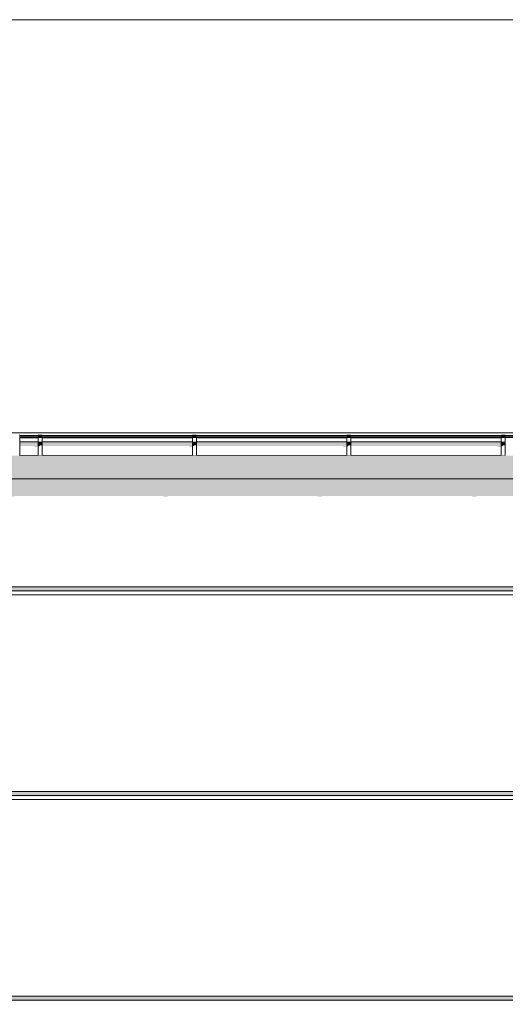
# Model space of a CAD drawing. Header units: millimetres. Extents: x 11 to 58287, y -2 to 19922.
# Tile 68 of 86: x 34422 to 36792, y 14592 to 19402. Entities that reach past the tile are written whole.
import ezdxf

# ---------------------------------------------------------------- set-up
doc = ezdxf.new("R2010")
doc.units = ezdxf.units.MM
doc.header["$MEASUREMENT"] = 0
doc.linetypes.add('Wipeout_Contour', pattern=[1000, 0, -1000])
for name, color, linetype in [('Nowe_A__DACHY', 7, 'Continuous'), ('Nowe_A__SCIANY', 7, 'Continuous'), ('Nowe_A_WN_WYPOSAZENIE', 7, 'Continuous')]:
    doc.layers.add(name, color=color, linetype=linetype)
for name, color, linetype, lineweight in [('Nowe_A__DACHY_Nr_pióra__92', 7, 'Continuous', 13), ('Nowe_A__SCIANY_Nr_pióra__87', 7, 'Continuous', 13), ('Nowe_A_WN_WYPOSAZENIE_Nr_pióra__2', 7, 'Continuous', 13)]:
    doc.layers.add(name, color=color, linetype=linetype, lineweight=lineweight)

# ---------------------------------------------------------------- blocks, each defined once
blk = doc.blocks.new('ElemPrzekroju_2_1', base_point=(46338.2, 11312))
at = {"color": 254, "linetype": 'Wipeout_Contour', "lineweight": 0, "ltscale": 460591.834637}
blk.add_wipeout([(28131.6, 17121.1), (28134.6, 17121.1), (28134.6, 17041.1), (28131.6, 17041.1), (28131.6, 16632), (40450.5, 16632), (40450.5, 17041.1), (40448.2, 17041.1), (40448.2, 17121.1), (40450.5, 17121.1), (40450.5, 17159.6), (28131.6, 17159.6)], dxfattribs=at).dxf.layer = 'Nowe_A__SCIANY'
at = {"color": 254, "linetype": 'Wipeout_Contour', "lineweight": 0, "ltscale": 152815.570963}
blk.add_wipeout([(28131.6, 16632), (28131.6, 16612), (40450.5, 16612), (40450.5, 16632)], dxfattribs=at).dxf.layer = 'Nowe_A__SCIANY'
at = {"layer": 'Nowe_A__SCIANY', "linetype": 'Continuous', "lineweight": 0, "true_color": 0x000000}
blk.add_hatch(color=18, dxfattribs=at).paths.add_polyline_path([(28131.6, 16632), (28131.6, 16612), (40450.5, 16612), (40450.5, 16632)])
at = {"color": 254, "linetype": 'Wipeout_Contour', "lineweight": 0, "ltscale": 152780.036503}
blk.add_wipeout([(28131.6, 16612), (28131.6, 16592), (40450.5, 16592), (40450.5, 16612)], dxfattribs=at).dxf.layer = 'Nowe_A__SCIANY'
at = {"layer": 'Nowe_A__SCIANY', "linetype": 'Continuous', "lineweight": 0, "true_color": 0x000000}
blk.add_hatch(color=18, dxfattribs=at).paths.add_polyline_path([(28131.6, 17159.6), (28131.6, 17121.1), (28134.6, 17121.1), (28134.6, 17075), (28229.6, 17075), (28230.3, 17071.7), (28250.3, 17071.7), (28252.6, 17075), (28321.6, 17075), (28326.8, 17053.1), (28329.8, 17053.1), (28345.2, 17075), (28429.6, 17075), (28430.3, 17071.7), (28450.3, 17071.7), (28452.6, 17075), (29249.6, 17075), (29250.3, 17071.7), (29270.3, 17071.7), (29272.6, 17075), (30069.6, 17075), (30070.3, 17071.7), (30090.3, 17071.7), (30092.6, 17075), (30889.6, 17075), (30890.3, 17071.7), (30910.3, 17071.7), (30912.6, 17075), (31709.6, 17075), (31710.3, 17071.7), (31730.3, 17071.7), (31732.6, 17075), (32529.6, 17075), (32530.3, 17071.7), (32550.3, 17071.7), (32552.6, 17075), (33349.6, 17075), (33350.3, 17071.7), (33370.3, 17071.7), (33372.6, 17075), (34169.5, 17075), (34170.3, 17071.7), (34190.3, 17071.7), (34192.6, 17075), (34261.6, 17075), (34266.8, 17053.1), (34269.8, 17053.1), (34285.2, 17075), (34369.5, 17075), (34370.3, 17071.7), (34390.3, 17071.7), (34392.6, 17075), (35123.2, 17075), (35123.9, 17071.7), (35143.9, 17071.7), (35146.2, 17075), (35876.8, 17075), (35877.5, 17071.7), (35897.5, 17071.7), (35899.9, 17075), (36630.4, 17075), (36631.1, 17071.7), (36651.1, 17071.7), (36653.5, 17075), (37384, 17075), (37384.8, 17071.7), (37404.8, 17071.7), (37407.1, 17075), (38137.6, 17075), (38138.4, 17071.7), (38158.4, 17071.7), (38160.7, 17075), (38891.2, 17075), (38892, 17071.7), (38912, 17071.7), (38914.3, 17075), (39644.8, 17075), (39645.6, 17071.7), (39665.6, 17071.7), (39667.9, 17075), (40276, 17075), (40276.5, 17072.8), (40338.5, 17000), (40338.5, 16959.1), (40337.1, 16956.1), (40334.1, 16936.6), (40334.1, 16856.6), (40338.5, 16844.7), (40338.5, 16632), (40450.5, 16632), (40450.5, 17041.1), (40448.2, 17041.1), (40448.2, 17121.1), (40450.5, 17121.1), (40450.5, 17159.6)])
at = {"layer": 'Nowe_A__SCIANY_Nr_pióra__87', "color": 7, "linetype": 'Continuous', "lineweight": 13}
blk.add_line((28131.6, 16632), (40450.5, 16632), dxfattribs=at)
at = {"color": 254, "linetype": 'Wipeout_Contour', "lineweight": 0, "ltscale": 151929.9724}
blk.add_wipeout([(28131.6, 16592), (28131.6, 15632), (40450.5, 15632), (40450.5, 16592)], dxfattribs=at).dxf.layer = 'Nowe_A__SCIANY'
at = {"layer": 'Nowe_A__SCIANY', "linetype": 'Continuous', "lineweight": 0, "true_color": 0x000000}
blk.add_hatch(color=18, dxfattribs=at).paths.add_polyline_path([(28131.6, 16608.6), (40321.9, 16608.6), (40338.5, 16592), (40450.5, 16592), (40450.5, 16612), (28131.6, 16612)])
at = {"layer": 'Nowe_A__SCIANY_Nr_pióra__87', "color": 7, "linetype": 'Continuous', "lineweight": 13}
for p, q in [((28131.6, 16612), (40450.5, 16612)), ((28131.6, 16592), (40450.5, 16592))]:
    blk.add_line(p, q, dxfattribs=at)
at = {"color": 254, "linetype": 'Wipeout_Contour', "lineweight": 0, "ltscale": 302161.015242}
blk.add_wipeout([(28131.6, 15632), (28131.6, 15621.1), (28134.6, 15621.1), (28134.6, 15612), (40448.2, 15612), (40448.2, 15621.1), (40450.5, 15621.1), (40450.5, 15632)], dxfattribs=at).dxf.layer = 'Nowe_A__SCIANY'
at = {"layer": 'Nowe_A__SCIANY', "linetype": 'Continuous', "lineweight": 0, "true_color": 0x000000}
blk.add_hatch(color=18, dxfattribs=at).paths.add_polyline_path([(28131.6, 15632), (28131.6, 15621.1), (28134.6, 15621.1), (28134.6, 15612), (40448.2, 15612), (40448.2, 15621.1), (40450.5, 15621.1), (40450.5, 15632)])
at = {"color": 254, "linetype": 'Wipeout_Contour', "lineweight": 0, "ltscale": 151047.957702}
blk.add_wipeout([(40448.2, 15612), (28134.6, 15612), (28134.6, 15592), (40448.2, 15592)], dxfattribs=at).dxf.layer = 'Nowe_A__SCIANY'
at = {"layer": 'Nowe_A__SCIANY_Nr_pióra__87', "color": 7, "linetype": 'Continuous', "lineweight": 13}
blk.add_line((28131.6, 15632), (40450.5, 15632), dxfattribs=at)
at = {"color": 254, "linetype": 'Wipeout_Contour', "lineweight": 0, "ltscale": 301185.882707}
blk.add_wipeout([(28131.6, 14632), (40450.5, 14632), (40450.5, 15541.1), (40448.2, 15541.1), (40448.2, 15592), (28134.6, 15592), (28134.6, 15541.1), (28131.6, 15541.1)], dxfattribs=at).dxf.layer = 'Nowe_A__SCIANY'
at = {"layer": 'Nowe_A__SCIANY', "linetype": 'Continuous', "lineweight": 0, "true_color": 0x000000}
blk.add_hatch(color=18, dxfattribs=at).paths.add_polyline_path([(28134.6, 15608.6), (40321.9, 15608.6), (40338.5, 15592), (40448.2, 15592), (40448.2, 15612), (28134.6, 15612)])
at = {"layer": 'Nowe_A__SCIANY_Nr_pióra__87', "color": 7, "linetype": 'Continuous', "lineweight": 13}
for p, q in [((28134.6, 15612), (40448.2, 15612)), ((28134.6, 15592), (40448.2, 15592))]:
    blk.add_line(p, q, dxfattribs=at)
at = {"color": 254, "linetype": 'Wipeout_Contour', "lineweight": 0, "ltscale": 149433.614366}
blk.add_wipeout([(40450.5, 14632), (28131.6, 14632), (28131.6, 14612), (40450.5, 14612)], dxfattribs=at).dxf.layer = 'Nowe_A__SCIANY'
at = {"layer": 'Nowe_A__SCIANY', "linetype": 'Continuous', "lineweight": 0, "true_color": 0x000000}
blk.add_hatch(color=18, dxfattribs=at).paths.add_polyline_path([(40450.5, 14632), (28131.6, 14632), (28131.6, 14612), (40450.5, 14612)])
at = {"color": 254, "linetype": 'Wipeout_Contour', "lineweight": 0, "ltscale": 149401.586944}
blk.add_wipeout([(40450.5, 14612), (28131.6, 14612), (28131.6, 14592), (40450.5, 14592)], dxfattribs=at).dxf.layer = 'Nowe_A__SCIANY'
at = {"layer": 'Nowe_A__SCIANY', "linetype": 'Continuous', "lineweight": 0, "true_color": 0x000000}
blk.add_hatch(color=18, dxfattribs=at).paths.add_polyline_path([(28131.6, 14608.6), (40321.9, 14608.6), (40338.5, 14592), (40450.5, 14592), (40450.5, 14612), (28131.6, 14612)])
at = {"layer": 'Nowe_A__SCIANY_Nr_pióra__87', "color": 7, "linetype": 'Continuous', "lineweight": 13}
for p, q in [((28131.6, 14632), (40450.5, 14632)), ((28131.6, 14612), (40450.5, 14612))]:
    blk.add_line(p, q, dxfattribs=at)
blk = doc.blocks.new('ElemPrzekroju_13_1', base_point=(46338.2, 11312))
at = {"color": 254, "linetype": 'Wipeout_Contour', "lineweight": 0, "ltscale": 165101.785903}
blk.add_wipeout([(40418, 17373.9), (34423.1, 17373.9), (34423.1, 17369), (40418, 17369)], dxfattribs=at).dxf.layer = 'Nowe_A_WN_WYPOSAZENIE'
at = {"color": 254, "linetype": 'Wipeout_Contour', "lineweight": 0, "ltscale": 165096.735973}
blk.add_wipeout([(34423.1, 17369), (34423.1, 17368), (40418, 17368), (40418, 17369)], dxfattribs=at).dxf.layer = 'Nowe_A_WN_WYPOSAZENIE'
at = {"layer": 'Nowe_A_WN_WYPOSAZENIE', "linetype": 'Continuous', "lineweight": 0, "true_color": 0x000000}
blk.add_hatch(color=18, dxfattribs=at).paths.add_polyline_path([(34423.1, 17369), (34423.1, 17368), (40418, 17368), (40418, 17369)])
at = {"color": 254, "linetype": 'Wipeout_Contour', "lineweight": 0, "ltscale": 1654461.421341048}
blk.add_wipeout([(34423.1, 17368), (34423.1, 17361), (34511.6, 17361), (34511.6, 17362.7), (34531.6, 17362.7), (34531.6, 17361), (35265.2, 17361), (35265.2, 17362.7), (35285.2, 17362.7), (35285.2, 17361), (36018.8, 17361), (36018.8, 17362.7), (36038.8, 17362.7), (36038.8, 17361), (36772.4, 17361), (36772.4, 17362.7), (36792.4, 17362.7), (36792.4, 17361), (37526, 17361), (37526, 17362.7), (37546, 17362.7), (37546, 17361), (38279.6, 17361), (38279.6, 17362.7), (38299.6, 17362.7), (38299.6, 17361), (39033.2, 17361), (39033.2, 17362.7), (39053.2, 17362.7), (39053.2, 17361), (39786.8, 17361), (39786.8, 17362.7), (39806.8, 17362.7), (39806.8, 17361), (40418, 17361), (40418, 17362.7), (40583, 17362.7), (40583, 17361), (40649, 17361), (40649, 17368)], dxfattribs=at).dxf.layer = 'Nowe_A_WN_WYPOSAZENIE'
at = {"color": 254, "linetype": 'Wipeout_Contour', "lineweight": 0, "ltscale": 154369.312968}
blk.add_wipeout([(34511.6, 17361), (34423.1, 17361), (34423.1, 17359.1), (34511.6, 17359.1)], dxfattribs=at).dxf.layer = 'Nowe_A_WN_WYPOSAZENIE'
at = {"color": 254, "linetype": 'Wipeout_Contour', "lineweight": 0, "ltscale": 155912.50831}
blk.add_wipeout([(35265.2, 17361), (34531.6, 17361), (34531.6, 17359.1), (35265.2, 17359.1)], dxfattribs=at).dxf.layer = 'Nowe_A_WN_WYPOSAZENIE'
at = {"color": 254, "linetype": 'Wipeout_Contour', "lineweight": 0, "ltscale": 154349.938715}
blk.add_wipeout([(34423.1, 17339.4), (34511.6, 17339.4), (34511.6, 17359.1), (34423.1, 17359.1)], dxfattribs=at).dxf.layer = 'Nowe_A_WN_WYPOSAZENIE'
at = {"color": 254, "linetype": 'Wipeout_Contour', "lineweight": 0, "ltscale": 158617.071161}
blk.add_wipeout([(35285.2, 17359.1), (36018.8, 17359.1), (36018.8, 17361), (35285.2, 17361)], dxfattribs=at).dxf.layer = 'Nowe_A_WN_WYPOSAZENIE'
at = {"color": 254, "linetype": 'Wipeout_Contour', "lineweight": 0, "ltscale": 155893.324607}
blk.add_wipeout([(34531.6, 17339.4), (35265.2, 17339.4), (35265.2, 17359.1), (34531.6, 17359.1)], dxfattribs=at).dxf.layer = 'Nowe_A_WN_WYPOSAZENIE'
at = {"color": 254, "linetype": 'Wipeout_Contour', "lineweight": 0, "ltscale": 161332.620544}
blk.add_wipeout([(36772.4, 17361), (36038.8, 17361), (36038.8, 17359.1), (36772.4, 17359.1)], dxfattribs=at).dxf.layer = 'Nowe_A_WN_WYPOSAZENIE'
at = {"color": 254, "linetype": 'Wipeout_Contour', "lineweight": 0, "ltscale": 154589.490321}
blk.add_wipeout([(34511.6, 17375.4), (34511.6, 17373.9), (34531.6, 17373.9), (34531.6, 17375.4)], dxfattribs=at).dxf.layer = 'Nowe_A_WN_WYPOSAZENIE'
at = {"color": 254, "linetype": 'Wipeout_Contour', "lineweight": 0, "ltscale": 154328.450184}
blk.add_wipeout([(34511.6, 17339.4), (34423.1, 17339.4), (34423.1, 17335.2), (34511.6, 17335.2)], dxfattribs=at).dxf.layer = 'Nowe_A_WN_WYPOSAZENIE'
at = {"color": 254, "linetype": 'Wipeout_Contour', "lineweight": 0, "ltscale": 158598.214666}
blk.add_wipeout([(35285.2, 17359.1), (35285.2, 17339.4), (36018.8, 17339.4), (36018.8, 17359.1)], dxfattribs=at).dxf.layer = 'Nowe_A_WN_WYPOSAZENIE'
at = {"layer": 'Nowe_A_WN_WYPOSAZENIE', "linetype": 'Continuous', "lineweight": 0, "true_color": 0x000000}
blk.add_hatch(color=18, dxfattribs=at).paths.add_polyline_path([(34511.6, 17339.4), (34423.1, 17339.4), (34423.1, 17335.2), (34511.6, 17335.2)])
at = {"color": 254, "linetype": 'Wipeout_Contour', "lineweight": 0, "ltscale": 157287.961965}
blk.add_wipeout([(35265.2, 17375.4), (35265.2, 17373.9), (35285.2, 17373.9), (35285.2, 17375.4)], dxfattribs=at).dxf.layer = 'Nowe_A_WN_WYPOSAZENIE'
at = {"color": 254, "linetype": 'Wipeout_Contour', "lineweight": 0, "ltscale": 161314.081704}
blk.add_wipeout([(36772.4, 17359.1), (36038.8, 17359.1), (36038.8, 17339.4), (36772.4, 17339.4)], dxfattribs=at).dxf.layer = 'Nowe_A_WN_WYPOSAZENIE'
at = {"layer": 'Nowe_A_WN_WYPOSAZENIE', "linetype": 'Continuous', "lineweight": 0, "true_color": 0x000000}
blk.add_hatch(color=18, dxfattribs=at).paths.add_polyline_path([(35265.2, 17375.4), (35265.2, 17373.9), (35285.2, 17373.9), (35285.2, 17375.4)])
at = {"color": 254, "linetype": 'Wipeout_Contour', "lineweight": 0, "ltscale": 159997.716149}
blk.add_wipeout([(36018.8, 17375.4), (36018.8, 17373.9), (36038.8, 17373.9), (36038.8, 17375.4)], dxfattribs=at).dxf.layer = 'Nowe_A_WN_WYPOSAZENIE'
at = {"color": 254, "linetype": 'Wipeout_Contour', "lineweight": 0, "ltscale": 162718.188918}
blk.add_wipeout([(36772.4, 17375.4), (36772.4, 17373.9), (36792.4, 17373.9), (36792.4, 17375.4)], dxfattribs=at).dxf.layer = 'Nowe_A_WN_WYPOSAZENIE'
at = {"color": 254, "linetype": 'Wipeout_Contour', "lineweight": 0, "ltscale": 155872.047341}
blk.add_wipeout([(34531.6, 17339.4), (34531.6, 17335.2), (35265.2, 17335.2), (35265.2, 17339.4)], dxfattribs=at).dxf.layer = 'Nowe_A_WN_WYPOSAZENIE'
at = {"layer": 'Nowe_A_WN_WYPOSAZENIE', "linetype": 'Continuous', "lineweight": 0, "true_color": 0x000000}
for points in [[(36018.8, 17375.4), (36018.8, 17373.9), (36038.8, 17373.9), (36038.8, 17375.4)], [(36772.4, 17375.4), (36772.4, 17373.9), (36792.4, 17373.9), (36792.4, 17375.4)], [(34531.6, 17339.4), (34531.6, 17335.2), (35265.2, 17335.2), (35265.2, 17339.4)]]:
    blk.add_hatch(color=18, dxfattribs=at).paths.add_polyline_path(points)
at = {"color": 254, "linetype": 'Wipeout_Contour', "lineweight": 0, "ltscale": 154268.800308}
blk.add_wipeout([(34423.1, 17272.9), (34511.6, 17272.9), (34511.6, 17335.2), (34423.1, 17335.2)], dxfattribs=at).dxf.layer = 'Nowe_A_WN_WYPOSAZENIE'
at = {"color": 254, "linetype": 'Wipeout_Contour', "lineweight": 0, "ltscale": 154565.78531}
blk.add_wipeout([(34511.6, 17362.7), (34511.6, 17360.3), (34531.6, 17360.3), (34531.6, 17362.7)], dxfattribs=at).dxf.layer = 'Nowe_A_WN_WYPOSAZENIE'
at = {"color": 254, "linetype": 'Wipeout_Contour', "lineweight": 0, "ltscale": 158577.300336}
blk.add_wipeout([(36018.8, 17339.4), (35285.2, 17339.4), (35285.2, 17335.2), (36018.8, 17335.2)], dxfattribs=at).dxf.layer = 'Nowe_A_WN_WYPOSAZENIE'
at = {"layer": 'Nowe_A_WN_WYPOSAZENIE', "linetype": 'Continuous', "lineweight": 0, "true_color": 0x000000}
blk.add_hatch(color=18, dxfattribs=at).paths.add_polyline_path([(36018.8, 17339.4), (35285.2, 17339.4), (35285.2, 17335.2), (36018.8, 17335.2)])
at = {"color": 254, "linetype": 'Wipeout_Contour', "lineweight": 0, "ltscale": 155812.984468}
blk.add_wipeout([(35265.2, 17335.2), (34531.6, 17335.2), (34531.6, 17272.9), (35265.2, 17272.9)], dxfattribs=at).dxf.layer = 'Nowe_A_WN_WYPOSAZENIE'
at = {"color": 254, "linetype": 'Wipeout_Contour', "lineweight": 0, "ltscale": 157264.663676}
blk.add_wipeout([(35265.2, 17362.7), (35265.2, 17360.3), (35285.2, 17360.3), (35285.2, 17362.7)], dxfattribs=at).dxf.layer = 'Nowe_A_WN_WYPOSAZENIE'
at = {"color": 254, "linetype": 'Wipeout_Contour', "lineweight": 0, "ltscale": 161293.519536}
blk.add_wipeout([(36772.4, 17339.4), (36038.8, 17339.4), (36038.8, 17335.2), (36772.4, 17335.2)], dxfattribs=at).dxf.layer = 'Nowe_A_WN_WYPOSAZENIE'
at = {"layer": 'Nowe_A_WN_WYPOSAZENIE', "linetype": 'Continuous', "lineweight": 0, "true_color": 0x000000}
blk.add_hatch(color=18, dxfattribs=at).paths.add_polyline_path([(36772.4, 17339.4), (36038.8, 17339.4), (36038.8, 17335.2), (36772.4, 17335.2)])
at = {"color": 254, "linetype": 'Wipeout_Contour', "lineweight": 0, "ltscale": 154543.874687}
blk.add_wipeout([(34511.6, 17360.3), (34511.6, 17338.3), (34531.6, 17338.3), (34531.6, 17360.3)], dxfattribs=at).dxf.layer = 'Nowe_A_WN_WYPOSAZENIE'
at = {"layer": 'Nowe_A_WN_WYPOSAZENIE_Nr_pióra__2', "color": 7, "linetype": 'Continuous', "lineweight": 13}
for p, q in [((34511.6, 17375.4), (34511.6, 17373.9)), ((34511.6, 17375.4), (34531.6, 17375.4)), ((34531.6, 17375.4), (34531.6, 17373.9)), ((34511.6, 17362.7), (34531.6, 17362.7))]:
    blk.add_line(p, q, dxfattribs=at)
at = {"color": 254, "linetype": 'Wipeout_Contour', "lineweight": 0, "ltscale": 154520.320674}
blk.add_wipeout([(34511.6, 17338.3), (34511.6, 17334.1), (34531.6, 17334.1), (34531.6, 17338.3)], dxfattribs=at).dxf.layer = 'Nowe_A_WN_WYPOSAZENIE'
at = {"color": 254, "linetype": 'Wipeout_Contour', "lineweight": 0, "ltscale": 158519.245859}
blk.add_wipeout([(35285.2, 17272.9), (36018.8, 17272.9), (36018.8, 17335.2), (35285.2, 17335.2)], dxfattribs=at).dxf.layer = 'Nowe_A_WN_WYPOSAZENIE'
at = {"color": 254, "linetype": 'Wipeout_Contour', "lineweight": 0, "ltscale": 159974.812342}
blk.add_wipeout([(36018.8, 17362.7), (36018.8, 17360.3), (36038.8, 17360.3), (36038.8, 17362.7)], dxfattribs=at).dxf.layer = 'Nowe_A_WN_WYPOSAZENIE'
at = {"color": 254, "linetype": 'Wipeout_Contour', "lineweight": 0, "ltscale": 162695.668093}
blk.add_wipeout([(36772.4, 17362.7), (36772.4, 17360.3), (36792.4, 17360.3), (36792.4, 17362.7)], dxfattribs=at).dxf.layer = 'Nowe_A_WN_WYPOSAZENIE'
at = {"layer": 'Nowe_A_WN_WYPOSAZENIE', "linetype": 'Continuous', "lineweight": 0, "true_color": 0x000000}
for points in [[(34510.6, 17361), (34510.6, 17359.1), (34511.6, 17359.1), (34511.6, 17361)], [(34511.6, 17338.3), (34511.6, 17334.1), (34531.6, 17334.1), (34531.6, 17338.3)]]:
    blk.add_hatch(color=18, dxfattribs=at).paths.add_polyline_path(points)
at = {"layer": 'Nowe_A_WN_WYPOSAZENIE_Nr_pióra__2', "color": 7, "linetype": 'Continuous', "lineweight": 13}
for p, q in [((34423.1, 17361), (34511.6, 17361)), ((34423.1, 17359.1), (34511.6, 17359.1)), ((34511.6, 17362.7), (34511.6, 17360.3)), ((34511.6, 17360.3), (34531.6, 17360.3)), ((34531.6, 17362.7), (34531.6, 17360.3))]:
    blk.add_line(p, q, dxfattribs=at)
at = {"color": 254, "linetype": 'Wipeout_Contour', "lineweight": 0, "ltscale": 157243.129167}
blk.add_wipeout([(35265.2, 17360.3), (35265.2, 17338.3), (35285.2, 17338.3), (35285.2, 17360.3)], dxfattribs=at).dxf.layer = 'Nowe_A_WN_WYPOSAZENIE'
at = {"color": 254, "linetype": 'Wipeout_Contour', "lineweight": 0, "ltscale": 161236.443394}
blk.add_wipeout([(36038.8, 17335.2), (36038.8, 17272.9), (36772.4, 17272.9), (36772.4, 17335.2)], dxfattribs=at).dxf.layer = 'Nowe_A_WN_WYPOSAZENIE'
at = {"layer": 'Nowe_A_WN_WYPOSAZENIE_Nr_pióra__2', "color": 7, "linetype": 'Continuous', "lineweight": 13}
for p, q in [((35265.2, 17375.4), (35265.2, 17373.9)), ((35265.2, 17375.4), (35285.2, 17375.4)), ((35285.2, 17375.4), (35285.2, 17373.9)), ((35265.2, 17362.7), (35285.2, 17362.7))]:
    blk.add_line(p, q, dxfattribs=at)
at = {"color": 254, "linetype": 'Wipeout_Contour', "lineweight": 0, "ltscale": 154460.402736}
blk.add_wipeout([(34531.6, 17334.1), (34511.6, 17334.1), (34511.6, 17271.4), (34531.6, 17271.4)], dxfattribs=at).dxf.layer = 'Nowe_A_WN_WYPOSAZENIE'
at = {"color": 254, "linetype": 'Wipeout_Contour', "lineweight": 0, "ltscale": 157219.979501}
blk.add_wipeout([(35265.2, 17338.3), (35265.2, 17334.1), (35285.2, 17334.1), (35285.2, 17338.3)], dxfattribs=at).dxf.layer = 'Nowe_A_WN_WYPOSAZENIE'
at = {"color": 254, "linetype": 'Wipeout_Contour', "lineweight": 0, "ltscale": 159953.642741}
blk.add_wipeout([(36018.8, 17360.3), (36018.8, 17338.3), (36038.8, 17338.3), (36038.8, 17360.3)], dxfattribs=at).dxf.layer = 'Nowe_A_WN_WYPOSAZENIE'
at = {"color": 254, "linetype": 'Wipeout_Contour', "lineweight": 0, "ltscale": 162674.852609}
blk.add_wipeout([(36772.4, 17360.3), (36772.4, 17338.3), (36792.4, 17338.3), (36792.4, 17360.3)], dxfattribs=at).dxf.layer = 'Nowe_A_WN_WYPOSAZENIE'
at = {"layer": 'Nowe_A_WN_WYPOSAZENIE', "linetype": 'Continuous', "lineweight": 0, "true_color": 0x000000}
for points in [[(34423.1, 17335.2), (34423.1, 17319.1), (34495.2, 17319.1), (34495.2, 17315.1), (34509.5, 17315.1), (34509.5, 17272.9), (34511.6, 17272.9), (34511.6, 17335.2)], [(34510.6, 17359.1), (34509.5, 17357.5), (34509.5, 17339.4), (34511.6, 17339.4), (34511.6, 17359.1)], [(34531.6, 17334.1), (34511.6, 17334.1), (34511.6, 17317.9), (34517.2, 17317.9), (34520.7, 17321.9), (34531.6, 17321.9)], [(35264.2, 17361), (35264.2, 17359.1), (35265.2, 17359.1), (35265.2, 17361)], [(35265.2, 17338.3), (35265.2, 17334.1), (35285.2, 17334.1), (35285.2, 17338.3)]]:
    blk.add_hatch(color=18, dxfattribs=at).paths.add_polyline_path(points)
at = {"layer": 'Nowe_A_WN_WYPOSAZENIE_Nr_pióra__2', "color": 7, "linetype": 'Continuous', "lineweight": 13}
for p, q in [((34423.1, 17373.9), (40418, 17373.9)), ((34423.1, 17369), (40418, 17369)), ((34423.1, 17368), (40418, 17368)), ((36018.8, 17375.4), (36018.8, 17373.9)), ((36018.8, 17375.4), (36038.8, 17375.4)), ((36038.8, 17375.4), (36038.8, 17373.9)), ((36772.4, 17375.4), (36772.4, 17373.9)), ((36772.4, 17375.4), (36792.4, 17375.4)), ((36792.4, 17375.4), (36792.4, 17373.9)), ((34423.1, 17339.4), (34511.6, 17339.4)), ((34511.6, 17360.3), (34511.6, 17338.3)), ((34511.6, 17338.3), (34511.6, 17334.1)), ((34511.6, 17338.3), (34531.6, 17338.3)), ((34511.6, 17334.1), (34511.6, 17271.4)), ((34511.6, 17334.1), (34531.6, 17334.1)), ((34531.6, 17361), (35265.2, 17361)), ((34531.6, 17360.3), (34531.6, 17338.3)), ((34531.6, 17359.1), (35265.2, 17359.1)), ((34531.6, 17338.3), (34531.6, 17334.1)), ((34531.6, 17334.1), (34531.6, 17271.4)), ((35265.2, 17362.7), (35265.2, 17360.3)), ((35265.2, 17360.3), (35285.2, 17360.3)), ((35285.2, 17362.7), (35285.2, 17360.3)), ((36018.8, 17362.7), (36038.8, 17362.7)), ((36772.4, 17362.7), (36792.4, 17362.7)), ((34423.1, 17272.9), (34511.6, 17272.9)), ((34511.6, 17271.4), (34531.6, 17271.4))]:
    blk.add_line(p, q, dxfattribs=at)
at = {"color": 254, "linetype": 'Wipeout_Contour', "lineweight": 0, "ltscale": 159930.885377}
blk.add_wipeout([(36018.8, 17338.3), (36018.8, 17334.1), (36038.8, 17334.1), (36038.8, 17338.3)], dxfattribs=at).dxf.layer = 'Nowe_A_WN_WYPOSAZENIE'
at = {"color": 254, "linetype": 'Wipeout_Contour', "lineweight": 0, "ltscale": 162652.475942}
blk.add_wipeout([(36772.4, 17338.3), (36772.4, 17334.1), (36792.4, 17334.1), (36792.4, 17338.3)], dxfattribs=at).dxf.layer = 'Nowe_A_WN_WYPOSAZENIE'
at = {"layer": 'Nowe_A_WN_WYPOSAZENIE', "linetype": 'Continuous', "lineweight": 0, "true_color": 0x000000}
for points in [[(40649, 17368), (34423.1, 17368), (34423.1, 17361.5), (34511.6, 17361.5), (34511.6, 17362.7), (34531.6, 17362.7), (34531.6, 17361.5), (35265.2, 17361.5), (35265.2, 17362.7), (35285.2, 17362.7), (35285.2, 17361.5), (36018.8, 17361.5), (36018.8, 17362.7), (36038.8, 17362.7), (36038.8, 17361.5), (36772.4, 17361.5), (36772.4, 17362.7), (36792.4, 17362.7), (36792.4, 17361.5), (37526, 17361.5), (37526, 17362.7), (37546, 17362.7), (37546, 17361.5), (38279.6, 17361.5), (38279.6, 17362.7), (38299.6, 17362.7), (38299.6, 17361.5), (39033.2, 17361.5), (39033.2, 17362.7), (39053.2, 17362.7), (39053.2, 17361.5), (39786.8, 17361.5), (39786.8, 17362.7), (39806.8, 17362.7), (39806.8, 17361.5), (40411.8, 17361.5), (40411.5, 17361), (40418, 17361), (40418, 17362.7), (40583, 17362.7), (40583, 17361.5), (40639.2, 17361.5), (40638.8, 17361), (40649, 17361)], [(36017.8, 17361), (36017.8, 17359.1), (36018.8, 17359.1), (36018.8, 17361)], [(36018.8, 17338.3), (36018.8, 17334.1), (36038.8, 17334.1), (36038.8, 17338.3)], [(36771.4, 17359.1), (36772.4, 17359.1), (36772.4, 17361), (36771.4, 17361)], [(36772.4, 17338.3), (36772.4, 17334.1), (36792.4, 17334.1), (36792.4, 17338.3)]]:
    blk.add_hatch(color=18, dxfattribs=at).paths.add_polyline_path(points)
at = {"layer": 'Nowe_A_WN_WYPOSAZENIE_Nr_pióra__2', "color": 7, "linetype": 'Continuous', "lineweight": 13}
for p, q in [((35285.2, 17361), (36018.8, 17361)), ((35285.2, 17359.1), (36018.8, 17359.1)), ((36018.8, 17362.7), (36018.8, 17360.3)), ((36018.8, 17360.3), (36038.8, 17360.3)), ((36038.8, 17362.7), (36038.8, 17360.3)), ((36038.8, 17361), (36772.4, 17361)), ((36038.8, 17359.1), (36772.4, 17359.1)), ((36772.4, 17362.7), (36772.4, 17360.3)), ((36772.4, 17360.3), (36792.4, 17360.3)), ((36792.4, 17362.7), (36792.4, 17360.3)), ((36792.4, 17361), (37526, 17361))]:
    blk.add_line(p, q, dxfattribs=at)
at = {"color": 254, "linetype": 'Wipeout_Contour', "lineweight": 0, "ltscale": 157161.091164}
blk.add_wipeout([(35285.2, 17334.1), (35265.2, 17334.1), (35265.2, 17271.4), (35285.2, 17271.4)], dxfattribs=at).dxf.layer = 'Nowe_A_WN_WYPOSAZENIE'
at = {"layer": 'Nowe_A_WN_WYPOSAZENIE', "linetype": 'Continuous', "lineweight": 0, "true_color": 0x000000}
for points in [[(34531.6, 17335.2), (34531.6, 17319.1), (35248.8, 17319.1), (35248.8, 17315.1), (35263.2, 17315.1), (35263.2, 17272.9), (35265.2, 17272.9), (35265.2, 17335.2)], [(35263.2, 17357.5), (35263.2, 17339.4), (35265.2, 17339.4), (35265.2, 17359.1), (35264.2, 17359.1)], [(35285.2, 17334.1), (35265.2, 17334.1), (35265.2, 17317.9), (35270.8, 17317.9), (35274.3, 17321.9), (35285.2, 17321.9)]]:
    blk.add_hatch(color=18, dxfattribs=at).paths.add_polyline_path(points)
at = {"layer": 'Nowe_A_WN_WYPOSAZENIE_Nr_pióra__2', "color": 7, "linetype": 'Continuous', "lineweight": 13}
for p, q in [((34531.6, 17339.4), (35265.2, 17339.4)), ((35265.2, 17360.3), (35265.2, 17338.3)), ((35265.2, 17338.3), (35265.2, 17334.1)), ((35265.2, 17338.3), (35285.2, 17338.3)), ((35265.2, 17334.1), (35265.2, 17271.4)), ((35265.2, 17334.1), (35285.2, 17334.1)), ((35285.2, 17360.3), (35285.2, 17338.3)), ((35285.2, 17338.3), (35285.2, 17334.1)), ((35285.2, 17334.1), (35285.2, 17271.4)), ((34531.6, 17272.9), (35265.2, 17272.9)), ((35265.2, 17271.4), (35285.2, 17271.4))]:
    blk.add_line(p, q, dxfattribs=at)
at = {"color": 254, "linetype": 'Wipeout_Contour', "lineweight": 0, "ltscale": 159872.995917}
blk.add_wipeout([(36018.8, 17271.4), (36038.8, 17271.4), (36038.8, 17334.1), (36018.8, 17334.1)], dxfattribs=at).dxf.layer = 'Nowe_A_WN_WYPOSAZENIE'
at = {"color": 254, "linetype": 'Wipeout_Contour', "lineweight": 0, "ltscale": 162595.555769}
blk.add_wipeout([(36772.4, 17271.4), (36792.4, 17271.4), (36792.4, 17334.1), (36772.4, 17334.1)], dxfattribs=at).dxf.layer = 'Nowe_A_WN_WYPOSAZENIE'
at = {"layer": 'Nowe_A_WN_WYPOSAZENIE', "linetype": 'Continuous', "lineweight": 0, "true_color": 0x000000}
for points in [[(35285.2, 17335.2), (35285.2, 17319.1), (36002.4, 17319.1), (36002.4, 17315.1), (36016.8, 17315.1), (36016.8, 17272.9), (36018.8, 17272.9), (36018.8, 17335.2)], [(36016.8, 17357.5), (36016.8, 17339.4), (36018.8, 17339.4), (36018.8, 17359.1), (36017.8, 17359.1)], [(36018.8, 17334.1), (36018.8, 17317.9), (36024.4, 17317.9), (36027.9, 17321.9), (36038.8, 17321.9), (36038.8, 17334.1)], [(36772.4, 17335.2), (36038.8, 17335.2), (36038.8, 17319.1), (36756, 17319.1), (36756, 17315.1), (36770.4, 17315.1), (36770.4, 17272.9), (36772.4, 17272.9)], [(36771.4, 17359.1), (36770.4, 17357.5), (36770.4, 17339.4), (36772.4, 17339.4), (36772.4, 17359.1)], [(36772.4, 17334.1), (36772.4, 17317.9), (36778, 17317.9), (36781.6, 17321.9), (36792.4, 17321.9), (36792.4, 17334.1)]]:
    blk.add_hatch(color=18, dxfattribs=at).paths.add_polyline_path(points)
at = {"layer": 'Nowe_A_WN_WYPOSAZENIE_Nr_pióra__2', "color": 7, "linetype": 'Continuous', "lineweight": 13}
for p, q in [((35285.2, 17339.4), (36018.8, 17339.4)), ((36018.8, 17360.3), (36018.8, 17338.3)), ((36018.8, 17338.3), (36018.8, 17334.1)), ((36018.8, 17338.3), (36038.8, 17338.3)), ((36018.8, 17334.1), (36018.8, 17271.4)), ((36018.8, 17334.1), (36038.8, 17334.1)), ((36038.8, 17360.3), (36038.8, 17338.3)), ((36038.8, 17339.4), (36772.4, 17339.4)), ((36038.8, 17338.3), (36038.8, 17334.1)), ((36038.8, 17334.1), (36038.8, 17271.4)), ((36772.4, 17360.3), (36772.4, 17338.3)), ((36772.4, 17338.3), (36772.4, 17334.1)), ((36772.4, 17338.3), (36792.4, 17338.3)), ((36772.4, 17334.1), (36772.4, 17271.4)), ((36772.4, 17334.1), (36792.4, 17334.1)), ((36792.4, 17360.3), (36792.4, 17338.3)), ((36792.4, 17338.3), (36792.4, 17334.1)), ((36792.4, 17334.1), (36792.4, 17271.4)), ((35285.2, 17272.9), (36018.8, 17272.9)), ((36018.8, 17271.4), (36038.8, 17271.4)), ((36038.8, 17272.9), (36772.4, 17272.9)), ((36772.4, 17271.4), (36792.4, 17271.4))]:
    blk.add_line(p, q, dxfattribs=at)
blk = doc.blocks.new('ElemPrzekroju_14_1', base_point=(46338.2, 11312))
at = {"color": 254, "linetype": 'Wipeout_Contour', "lineweight": 0, "ltscale": 154224.858993}
blk.add_wipeout([(34421.6, 17376.6), (34421.6, 17361.5), (34423.1, 17361.5), (34423.1, 17376.6)], dxfattribs=at).dxf.layer = 'Nowe_A_WN_WYPOSAZENIE'
at = {"color": 254, "linetype": 'Wipeout_Contour', "lineweight": 0, "ltscale": 154128.948392}
blk.add_wipeout([(34423.1, 17361.5), (34421.6, 17361.5), (34421.6, 17269.9), (34423.1, 17269.9)], dxfattribs=at).dxf.layer = 'Nowe_A_WN_WYPOSAZENIE'
at = {"layer": 'Nowe_A_WN_WYPOSAZENIE_Nr_pióra__2', "color": 7, "linetype": 'Continuous', "lineweight": 13}
for p, q in [((34423.1, 17376.6), (34423.1, 17361.5)), ((34423.1, 17361.5), (34421.6, 17361.5)), ((34423.1, 17361.5), (34423.1, 17269.9)), ((34423.1, 17269.9), (34421.6, 17269.9))]:
    blk.add_line(p, q, dxfattribs=at)
blk = doc.blocks.new('ElemPrzekroju_30_1', base_point=(46338.2, 11312))
at = {"color": 254, "linetype": 'Wipeout_Contour', "lineweight": 0, "ltscale": 542030.39943}
blk.add_wipeout([(9808.2, 19402), (9808.2, 17384.3), (46868.2, 17384.3), (46868.2, 17678.1), (46138.2, 17678.1), (46138.2, 17689.6), (46868.2, 17689.6), (46868.2, 17989.6), (46477.9, 17989.6), (46477.9, 18715.6), (46868.2, 18715.6), (46868.2, 19402)], dxfattribs=at).dxf.layer = 'Nowe_A__DACHY'
at = {"color": 254, "linetype": 'Wipeout_Contour', "lineweight": 0, "ltscale": 3111083.933999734}
blk.add_wipeout([(28131.6, 17166.9), (40450.5, 17166.9), (40450.5, 17187.9), (40418, 17272.9), (39806.8, 17272.9), (39806.8, 17271.4), (39786.8, 17271.4), (39786.8, 17272.9), (39053.2, 17272.9), (39053.2, 17271.4), (39033.2, 17271.4), (39033.2, 17272.9), (38299.6, 17272.9), (38299.6, 17271.4), (38279.6, 17271.4), (38279.6, 17272.9), (37546, 17272.9), (37546, 17271.4), (37526, 17271.4), (37526, 17272.9), (36792.4, 17272.9), (36792.4, 17271.4), (36772.4, 17271.4), (36772.4, 17272.9), (36038.8, 17272.9), (36038.8, 17271.4), (36018.8, 17271.4), (36018.8, 17272.9), (35285.2, 17272.9), (35285.2, 17271.4), (35265.2, 17271.4), (35265.2, 17272.9), (34531.6, 17272.9), (34531.6, 17271.4), (34511.6, 17271.4), (34511.6, 17272.9), (34423.1, 17272.9), (34423.1, 17269.9), (34420.1, 17269.9), (34420.1, 17272.9), (34331.6, 17272.9), (34331.6, 17271.4), (34311.6, 17271.4), (34311.6, 17272.9), (33511.6, 17272.9), (33511.6, 17271.4), (33491.6, 17271.4), (33491.6, 17272.9), (32691.6, 17272.9), (32691.6, 17271.4), (32671.6, 17271.4), (32671.6, 17272.9), (31871.6, 17272.9), (31871.6, 17271.4), (31851.6, 17271.4), (31851.6, 17272.9), (31051.6, 17272.9), (31051.6, 17271.4), (31031.6, 17271.4), (31031.6, 17272.9), (30231.6, 17272.9), (30231.6, 17271.4), (30211.6, 17271.4), (30211.6, 17272.9), (29411.6, 17272.9), (29411.6, 17271.4), (29391.6, 17271.4), (29391.6, 17272.9), (28591.6, 17272.9), (28591.6, 17271.4), (28571.6, 17271.4), (28571.6, 17272.9), (28483.1, 17272.9), (28483.1, 17269.9), (28480.1, 17269.9), (28480.1, 17272.9), (28391.6, 17272.9), (28391.6, 17271.4), (28371.6, 17271.4), (28371.6, 17272.9), (28164.1, 17272.9), (28131.6, 17187.9)], dxfattribs=at).dxf.layer = 'Nowe_A__DACHY'
at = {"layer": 'Nowe_A__DACHY_Nr_pióra__92', "color": 7, "linetype": 'Continuous', "lineweight": 13}
blk.add_line((46868.2, 19402), (9808.2, 19402), dxfattribs=at)
at = {"color": 254, "linetype": 'Wipeout_Contour', "lineweight": 0, "ltscale": 8003029.971057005}
blk.add_wipeout([(46868.2, 17384.3), (9808.2, 17384.3), (9808.2, 17373.9), (9898.2, 17373.9), (9898.2, 17375.4), (9918.2, 17375.4), (9918.2, 17373.9), (10686.6, 17373.9), (10686.6, 17375.4), (10706.6, 17375.4), (10706.6, 17373.9), (11474.9, 17373.9), (11474.9, 17375.4), (11494.9, 17375.4), (11494.9, 17373.9), (12263.2, 17373.9), (12263.2, 17375.4), (12283.2, 17375.4), (12283.2, 17373.9), (13051.6, 17373.9), (13051.6, 17375.4), (13071.6, 17375.4), (13071.6, 17373.9), (13839.9, 17373.9), (13839.9, 17375.4), (13859.9, 17375.4), (13859.9, 17373.9), (14628.3, 17373.9), (14628.3, 17375.4), (14648.3, 17375.4), (14648.3, 17373.9), (15416.6, 17373.9), (15416.6, 17375.4), (15436.6, 17375.4), (15436.6, 17373.9), (16082.4, 17373.9), (16082.4, 17375.4), (16247.4, 17375.4), (16247.4, 17373.9), (16313.4, 17373.9), (16313.4, 17376.6), (16316.4, 17376.6), (16316.4, 17373.9), (16404.9, 17373.9), (16404.9, 17375.4), (16424.9, 17375.4), (16424.9, 17373.9), (17224.9, 17373.9), (17224.9, 17375.4), (17244.9, 17375.4), (17244.9, 17373.9), (18044.9, 17373.9), (18044.9, 17375.4), (18064.9, 17375.4), (18064.9, 17373.9), (18864.9, 17373.9), (18864.9, 17375.4), (18884.9, 17375.4), (18884.9, 17373.9), (19684.9, 17373.9), (19684.9, 17375.4), (19704.9, 17375.4), (19704.9, 17373.9), (20504.9, 17373.9), (20504.9, 17375.4), (20524.9, 17375.4), (20524.9, 17373.9), (21324.9, 17373.9), (21324.9, 17375.4), (21344.9, 17375.4), (21344.9, 17373.9), (22144.9, 17373.9), (22144.9, 17375.4), (22164.9, 17375.4), (22164.9, 17373.9), (22253.4, 17373.9), (22253.4, 17376.6), (22254.9, 17376.6), (22254.9, 17373.9), (22344.9, 17373.9), (22344.9, 17375.4), (22364.9, 17375.4), (22364.9, 17373.9), (23098.2, 17373.9), (23098.2, 17375.4), (23118.2, 17375.4), (23118.2, 17373.9), (23851.6, 17373.9), (23851.6, 17375.4), (23871.6, 17375.4), (23871.6, 17373.9), (24604.9, 17373.9), (24604.9, 17375.4), (24624.9, 17375.4), (24624.9, 17373.9), (25358.3, 17373.9), (25358.3, 17375.4), (25378.3, 17375.4), (25378.3, 17373.9), (26111.6, 17373.9), (26111.6, 17375.4), (26131.6, 17375.4), (26131.6, 17373.9), (26864.9, 17373.9), (26864.9, 17375.4), (26884.9, 17375.4), (26884.9, 17373.9), (27618.3, 17373.9), (27618.3, 17375.4), (27638.3, 17375.4), (27638.3, 17373.9), (27999.1, 17373.9), (27999.1, 17375.4), (28164.1, 17375.4), (28164.1, 17373.9), (28371.6, 17373.9), (28371.6, 17375.4), (28391.6, 17375.4), (28391.6, 17373.9), (28480.1, 17373.9), (28480.1, 17376.6), (28483.1, 17376.6), (28483.1, 17373.9), (28571.6, 17373.9), (28571.6, 17375.4), (28591.6, 17375.4), (28591.6, 17373.9), (29391.6, 17373.9), (29391.6, 17375.4), (29411.6, 17375.4), (29411.6, 17373.9), (30211.6, 17373.9), (30211.6, 17375.4), (30231.6, 17375.4), (30231.6, 17373.9), (31031.6, 17373.9), (31031.6, 17375.4), (31051.6, 17375.4), (31051.6, 17373.9), (31851.6, 17373.9), (31851.6, 17375.4), (31871.6, 17375.4), (31871.6, 17373.9), (32671.6, 17373.9), (32671.6, 17375.4), (32691.6, 17375.4), (32691.6, 17373.9), (33491.6, 17373.9), (33491.6, 17375.4), (33511.6, 17375.4), (33511.6, 17373.9), (34311.6, 17373.9), (34311.6, 17375.4), (34331.6, 17375.4), (34331.6, 17373.9), (34420.1, 17373.9), (34420.1, 17376.6), (34423.1, 17376.6), (34423.1, 17373.9), (34511.6, 17373.9), (34511.6, 17375.4), (34531.6, 17375.4), (34531.6, 17373.9), (35265.2, 17373.9), (35265.2, 17375.4), (35285.2, 17375.4), (35285.2, 17373.9), (36018.8, 17373.9), (36018.8, 17375.4), (36038.8, 17375.4), (36038.8, 17373.9), (36772.4, 17373.9), (36772.4, 17375.4), (36792.4, 17375.4), (36792.4, 17373.9), (37526, 17373.9), (37526, 17375.4), (37546, 17375.4), (37546, 17373.9), (38279.6, 17373.9), (38279.6, 17375.4), (38299.6, 17375.4), (38299.6, 17373.9), (39033.2, 17373.9), (39033.2, 17375.4), (39053.2, 17375.4), (39053.2, 17373.9), (39786.8, 17373.9), (39786.8, 17375.4), (39806.8, 17375.4), (39806.8, 17373.9), (40418, 17373.9), (40418, 17375.4), (40583, 17375.4), (40583, 17373.9), (40649, 17373.9), (40649, 17376.6), (40652, 17376.6), (40652, 17373.9), (40740.5, 17373.9), (40740.5, 17375.4), (40760.5, 17375.4), (40760.5, 17373.9), (41492.7, 17373.9), (41492.7, 17375.4), (41512.7, 17375.4), (41512.7, 17373.9), (42244.9, 17373.9), (42244.9, 17375.4), (42264.9, 17375.4), (42264.9, 17373.9), (42997.1, 17373.9), (42997.1, 17375.4), (43017.1, 17375.4), (43017.1, 17373.9), (43749.4, 17373.9), (43749.4, 17375.4), (43769.4, 17375.4), (43769.4, 17373.9), (44501.6, 17373.9), (44501.6, 17375.4), (44521.6, 17375.4), (44521.6, 17373.9), (45253.8, 17373.9), (45253.8, 17375.4), (45273.8, 17375.4), (45273.8, 17373.9), (46006, 17373.9), (46006, 17375.4), (46026, 17375.4), (46026, 17373.9), (46758.2, 17373.9), (46758.2, 17375.4), (46778.2, 17375.4), (46778.2, 17373.9), (46868.2, 17373.9)], dxfattribs=at).dxf.layer = 'Nowe_A__DACHY'
at = {"color": 254, "linetype": 'Wipeout_Contour', "lineweight": 0, "ltscale": 153789.937413}
blk.add_wipeout([(28131.6, 17159.6), (40450.5, 17159.6), (40450.5, 17166.9), (28131.6, 17166.9)], dxfattribs=at).dxf.layer = 'Nowe_A__DACHY'
at = {"layer": 'Nowe_A__DACHY', "linetype": 'Continuous', "lineweight": 0, "true_color": 0x000000}
for points in [[(28131.6, 17166.9), (40450.5, 17166.9), (40450.5, 17187.9), (40418, 17272.9), (39806.8, 17272.9), (39806.8, 17271.4), (39786.8, 17271.4), (39786.8, 17272.9), (39053.2, 17272.9), (39053.2, 17271.4), (39033.2, 17271.4), (39033.2, 17272.9), (38299.6, 17272.9), (38299.6, 17271.4), (38279.6, 17271.4), (38279.6, 17272.9), (37546, 17272.9), (37546, 17271.4), (37526, 17271.4), (37526, 17272.9), (36792.4, 17272.9), (36792.4, 17271.4), (36772.4, 17271.4), (36772.4, 17272.9), (36038.8, 17272.9), (36038.8, 17271.4), (36018.8, 17271.4), (36018.8, 17272.9), (35285.2, 17272.9), (35285.2, 17271.4), (35265.2, 17271.4), (35265.2, 17272.9), (34531.6, 17272.9), (34531.6, 17271.4), (34511.6, 17271.4), (34511.6, 17272.9), (34423.1, 17272.9), (34423.1, 17269.9), (34420.1, 17269.9), (34420.1, 17272.9), (34331.6, 17272.9), (34331.6, 17271.4), (34311.6, 17271.4), (34311.6, 17272.9), (33511.6, 17272.9), (33511.6, 17271.4), (33491.6, 17271.4), (33491.6, 17272.9), (32691.6, 17272.9), (32691.6, 17271.4), (32671.6, 17271.4), (32671.6, 17272.9), (31871.6, 17272.9), (31871.6, 17271.4), (31851.6, 17271.4), (31851.6, 17272.9), (31051.6, 17272.9), (31051.6, 17271.4), (31031.6, 17271.4), (31031.6, 17272.9), (30231.6, 17272.9), (30231.6, 17271.4), (30211.6, 17271.4), (30211.6, 17272.9), (29411.6, 17272.9), (29411.6, 17271.4), (29391.6, 17271.4), (29391.6, 17272.9), (28591.6, 17272.9), (28591.6, 17271.4), (28571.6, 17271.4), (28571.6, 17272.9), (28483.1, 17272.9), (28483.1, 17269.9), (28480.1, 17269.9), (28480.1, 17272.9), (28391.6, 17272.9), (28391.6, 17271.4), (28371.6, 17271.4), (28371.6, 17272.9), (28164.1, 17272.9), (28131.6, 17187.9)], [(28131.6, 17159.6), (40450.5, 17159.6), (40450.5, 17166.9), (28131.6, 17166.9)]]:
    blk.add_hatch(color=18, dxfattribs=at).paths.add_polyline_path(points)
at = {"layer": 'Nowe_A__DACHY_Nr_pióra__92', "color": 7, "linetype": 'Continuous', "lineweight": 13}
for p, q in [((9808.2, 17384.3), (46868.2, 17384.3)), ((40450.5, 17159.6), (28131.6, 17159.6))]:
    blk.add_line(p, q, dxfattribs=at)

msp = doc.modelspace()

# ---------------------------------------------------------------- block references
at = {"layer": 'Nowe_A__SCIANY', "lineweight": 0}
msp.add_blockref('ElemPrzekroju_2_1', (46338.2, 11312), dxfattribs=at)
at = {"layer": 'Nowe_A_WN_WYPOSAZENIE', "lineweight": 0}
msp.add_blockref('ElemPrzekroju_13_1', (46338.2, 11312), dxfattribs=at)

# ---------------------------------------------------------------- next in the draw order: block references
msp.add_blockref('ElemPrzekroju_14_1', (46338.2, 11312), dxfattribs=at)

# ---------------------------------------------------------------- next in the draw order: block references
at = {"layer": 'Nowe_A__DACHY', "lineweight": 0}
msp.add_blockref('ElemPrzekroju_30_1', (46338.2, 11312), dxfattribs=at)

doc.saveas('drawing.dxf')
